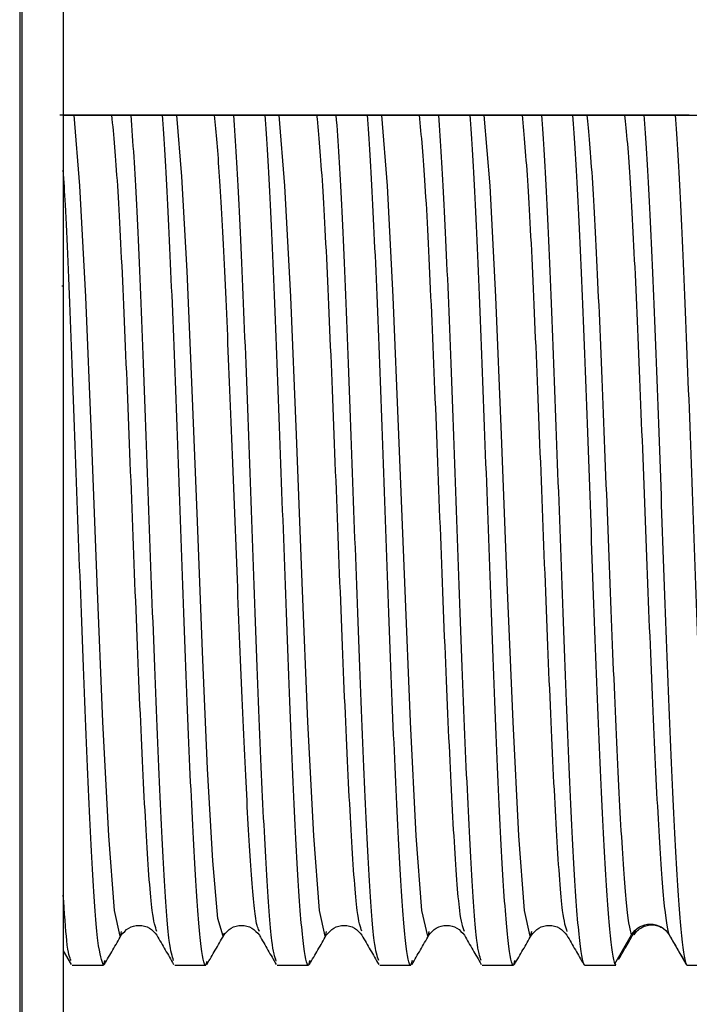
# Model space of a CAD drawing. Header units: millimetres. Extents: x 0 to 420, y 0 to 297.
# Tile 39 of 87: x 252.76 to 255.06, y 144.16 to 147.55. Entities that reach past the tile are written whole.
import ezdxf

# ---------------------------------------------------------------- set-up
doc = ezdxf.new("R2010")
doc.units = ezdxf.units.MM
doc.linetypes.add('SLD-Solido', pattern=[0])

msp = doc.modelspace()

# ---------------------------------------------------------------- linework, layer by layer
at = {"color": 7, "linetype": 'SLD-Solido', "lineweight": 25}
for p, q in [((252.7589, 176.9911), (252.7589, 126.2604)), ((252.7659, 176.994), (252.7659, 126.6568)), ((252.9091, 176.0068), (252.9091, 126.6568)), ((253.0891, 147.2185), (253.1965, 147.2185)), ((253.2504, 147.2185), (253.143, 147.2185)), ((253.4419, 147.2185), (253.5493, 147.2185)), ((253.6032, 147.2185), (253.4958, 147.2185)), ((253.7947, 147.2185), (253.9021, 147.2185)), ((253.9559, 147.2185), (253.8485, 147.2185)), ((254.1474, 147.2185), (254.2548, 147.2185)), ((254.3087, 147.2185), (254.2013, 147.2185)), ((254.5002, 147.2185), (254.6076, 147.2185)), ((254.6615, 147.2185), (254.5541, 147.2185)), ((254.853, 147.2185), (254.9604, 147.2185)), ((255.0143, 147.2185), (254.9069, 147.2185)), ((252.9041, 146.6312), (252.9091, 146.6312)), ((254.8064, 144.2985), (254.8641, 144.3982)), ((254.9941, 144.3982), (255.0518, 144.2985)), ((252.9091, 144.3434), (252.9361, 144.2966)), ((252.9397, 144.2935), (253.0471, 144.2935)), ((253.0507, 144.3099), (253.0471, 144.2935)), ((253.2924, 144.2935), (253.3998, 144.2935)), ((253.4032, 144.3062), (253.3998, 144.2935)), ((253.6452, 144.2935), (253.7526, 144.2935)), ((253.7562, 144.3099), (253.7526, 144.2935)), ((253.998, 144.2935), (254.1054, 144.2935)), ((254.109, 144.31), (254.1054, 144.2935)), ((254.3508, 144.2935), (254.4582, 144.2935)), ((254.4618, 144.31), (254.4582, 144.2935)), ((254.7035, 144.2935), (254.8109, 144.2935)), ((255.0563, 144.2935), (255.1637, 144.2935))]:
    msp.add_line(p, q, dxfattribs=at)
at = {"color": 7, "linetype": 'SLD-Solido', "lineweight": 25, "flags": 128}
for points in [[(253.1085, 144.4103), (253.1048, 144.3935), (253.085, 144.4825), (253.0652, 144.7388), (253.0454, 145.1308), (253.0257, 145.6103), (253.0059, 146.1184), (252.9861, 146.5928), (252.9663, 146.9752), (252.9465, 147.2184), (252.9465, 147.2184)], [(253.461, 144.4037), (253.4589, 144.3939), (253.4412, 144.4547), (253.4235, 144.653), (253.4057, 144.969), (253.388, 145.3716), (253.3703, 145.8208), (253.3525, 146.2722), (253.3348, 146.6813), (253.317, 147.0074), (253.2993, 147.2184), (253.2993, 147.2184)], [(253.8141, 144.4103), (253.8103, 144.3935), (253.7906, 144.4826), (253.7708, 144.7388), (253.751, 145.1308), (253.7312, 145.6103), (253.7114, 146.1184), (253.6916, 146.5928), (253.6719, 146.9751), (253.6521, 147.2184), (253.6521, 147.2184)], [(254.1669, 144.4104), (254.1631, 144.3935), (254.1433, 144.4825), (254.1236, 144.7388), (254.1038, 145.1308), (254.084, 145.6103), (254.0642, 146.1184), (254.0444, 146.5928), (254.0247, 146.9752), (254.0049, 147.2185), (254.0049, 147.2185)], [(254.5197, 144.4104), (254.5159, 144.3935), (254.4961, 144.4826), (254.4763, 144.7388), (254.4565, 145.1308), (254.4368, 145.6103), (254.417, 146.1184), (254.3972, 146.5928), (254.3774, 146.9751), (254.3576, 147.2184), (254.3576, 147.2184)]]:
    msp.add_lwpolyline(points, dxfattribs=at)
at = {"color": 7, "linetype": 'SLD-Solido', "lineweight": 25}
for points, knots in [([(252.9465, 147.2184), (252.9433, 147.2184), (252.9367, 147.2184), (252.925, 147.2184), (252.9142, 147.2184), (252.9061, 147.2184), (252.9019, 147.2184), (252.8997, 147.2184), (252.8986, 147.2184), (252.898, 147.2185), (252.8977, 147.2184), (252.8976, 147.2184), (252.8976, 147.2184), (252.8976, 147.2184)], [0, 0, 0, 0, 0.248539, 0.500026, 0.750034, 0.875038, 0.937538, 0.968788, 0.984413, 0.996046, 0.998995, 0.999755, 1, 1, 1, 1]), ([(252.9103, 147.2184), (252.9133, 147.2184), (252.9195, 147.2184), (252.9312, 147.2184), (252.9432, 147.2184), (252.9546, 147.2184), (252.9655, 147.2184), (252.9778, 147.2184), (252.9904, 147.2184), (253.0009, 147.2184), (253.0094, 147.2184), (253.0167, 147.2184), (253.0251, 147.2184), (253.0337, 147.2184), (253.038, 147.2184), (253.0402, 147.2184)], [0, 0, 0, 0, 0.125173, 0.250295, 0.340278, 0.408162, 0.462249, 0.500116, 0.533743, 0.578016, 0.639085, 0.689278, 0.749707, 0.874818, 1, 1, 1, 1]), ([(253.0764, 147.2184), (253.0734, 147.2184), (253.0673, 147.2185), (253.0528, 147.2185), (253.0372, 147.2183), (253.0143, 147.2185), (252.9962, 147.2184), (252.9858, 147.2184), (252.9774, 147.2185), (252.97, 147.2185), (252.9616, 147.2185), (252.953, 147.2185), (252.9487, 147.2184), (252.9465, 147.2184)], [0, 0, 0, 0, 0.125434, 0.250805, 0.413192, 0.499079, 0.532849, 0.577233, 0.638355, 0.688656, 0.749201, 0.87456, 1, 1, 1, 1]), ([(253.0402, 147.2184), (253.0469, 147.2184), (253.0605, 147.2184), (253.0795, 147.2184), (253.0891, 147.2185)], [0, 0, 0, 0, 0.493669, 1, 1, 1, 1]), ([(253.2309, 144.4104), (253.2256, 144.4256), (253.2137, 144.4594), (253.1951, 144.719), (253.1754, 145.115), (253.1556, 145.6055), (253.1358, 146.1247), (253.116, 146.6064), (253.0962, 147.0065), (253.083, 147.1478), (253.0764, 147.2184)], [0, 0, 0, 0, 0.103657, 0.231707, 0.359756, 0.487805, 0.615854, 0.743903, 0.871952, 1, 1, 1, 1]), ([(253.143, 147.2184), (253.1426, 147.2184), (253.1418, 147.2184), (253.1402, 147.2184), (253.1375, 147.2184), (253.1321, 147.2184), (253.1216, 147.2184), (253.1013, 147.2184), (253.0864, 147.2184), (253.0765, 147.2184)], [0, 0, 0, 0, 0.015576, 0.031201, 0.062452, 0.124955, 0.249964, 0.499981, 1, 1, 1, 1]), ([(253.2888, 144.31), (253.2838, 144.3244), (253.2725, 144.3566), (253.2551, 144.6046), (253.2364, 144.9872), (253.2177, 145.4684), (253.199, 145.9903), (253.1803, 146.4934), (253.1617, 146.9361), (253.1492, 147.1243), (253.143, 147.2185)], [0, 0, 0, 0, 0.103155, 0.231276, 0.359397, 0.487517, 0.615638, 0.743759, 0.871879, 1, 1, 1, 1]), ([(253.1965, 147.2184), (253.1967, 147.2184), (253.197, 147.2184), (253.1978, 147.2184), (253.1992, 147.2184), (253.202, 147.2184), (253.2074, 147.2184), (253.2179, 147.2184), (253.2382, 147.2184), (253.2531, 147.2184), (253.263, 147.2185)], [0, 0, 0, 0, 0.005908, 0.01557, 0.031195, 0.062445, 0.124945, 0.249945, 0.499948, 1, 1, 1, 1]), ([(253.3998, 144.2935), (253.3936, 144.2935), (253.3874, 144.3223), (253.3749, 144.4346), (253.3687, 144.518), (253.3562, 144.7303), (253.35, 144.8591), (253.3376, 145.1481), (253.3313, 145.3082), (253.3189, 145.6422), (253.3127, 145.816), (253.3002, 146.1583), (253.294, 146.3268), (253.2815, 146.6399), (253.2753, 146.7846), (253.2628, 147.0342), (253.2566, 147.1391), (253.2504, 147.2185)], [0, 0, 0, 0, 0.125, 0.125, 0.25, 0.25, 0.375, 0.375, 0.5, 0.5, 0.625, 0.625, 0.75, 0.75, 0.875, 0.875, 1, 1, 1, 1]), ([(253.2993, 147.2184), (253.2961, 147.2184), (253.2895, 147.2184), (253.2776, 147.2185), (253.2648, 147.2182), (253.2551, 147.2184), (253.2504, 147.2184)], [0, 0, 0, 0, 0.248755, 0.500088, 0.760565, 1, 1, 1, 1]), ([(253.263, 147.2185), (253.2666, 147.2184), (253.2729, 147.2184), (253.2847, 147.2185), (253.296, 147.2184), (253.3074, 147.2184), (253.3183, 147.2184), (253.3306, 147.2184), (253.3432, 147.2184), (253.3537, 147.2184), (253.3621, 147.2184), (253.3695, 147.2184), (253.3772, 147.2184), (253.386, 147.2184), (253.3904, 147.2184), (253.3929, 147.2185)], [0, 0, 0, 0, 0.143359, 0.250283, 0.340267, 0.40816, 0.462247, 0.500118, 0.533743, 0.578019, 0.639096, 0.689283, 0.749724, 0.855897, 1, 1, 1, 1]), ([(253.4292, 147.2184), (253.4262, 147.2184), (253.42, 147.2184), (253.4056, 147.2184), (253.39, 147.2182), (253.3671, 147.2184), (253.349, 147.2183), (253.3386, 147.2184), (253.3301, 147.2184), (253.3228, 147.2184), (253.3144, 147.2184), (253.3058, 147.2185), (253.3015, 147.2184), (253.2993, 147.2184)], [0, 0, 0, 0, 0.125429, 0.250808, 0.413198, 0.499078, 0.532845, 0.577225, 0.638346, 0.688648, 0.749196, 0.874564, 1, 1, 1, 1]), ([(253.3929, 147.2185), (253.3962, 147.2185), (253.4028, 147.2184), (253.4145, 147.2184), (253.4253, 147.2184), (253.4334, 147.2184), (253.4376, 147.2184), (253.4397, 147.2184), (253.4408, 147.2184), (253.4415, 147.2184), (253.4418, 147.2184), (253.4419, 147.2184)], [0, 0, 0, 0, 0.248575, 0.500065, 0.75006, 0.875057, 0.937556, 0.968804, 0.984429, 0.994077, 1, 1, 1, 1]), ([(253.4958, 147.2184), (253.4954, 147.2184), (253.4946, 147.2184), (253.493, 147.2184), (253.4903, 147.2184), (253.4849, 147.2184), (253.4744, 147.2184), (253.4541, 147.2184), (253.4392, 147.2184), (253.4292, 147.2184)], [0, 0, 0, 0, 0.015587, 0.031209, 0.062454, 0.124945, 0.249932, 0.499924, 1, 1, 1, 1]), ([(253.5841, 144.4102), (253.5798, 144.4188), (253.5695, 144.4392), (253.5534, 144.6361), (253.5356, 144.9535), (253.5179, 145.3639), (253.5002, 145.8202), (253.4824, 146.2799), (253.4647, 146.6936), (253.447, 147.0331), (253.4351, 147.1567), (253.4292, 147.2184)], [0, 0, 0, 0, 0.083885, 0.198403, 0.312921, 0.427436, 0.54195, 0.656461, 0.770973, 0.885485, 1, 1, 1, 1]), ([(253.642, 144.3083), (253.6368, 144.3229), (253.6254, 144.3552), (253.6078, 144.6045), (253.5892, 144.9872), (253.5705, 145.4684), (253.5518, 145.9903), (253.5331, 146.4934), (253.5144, 146.9361), (253.502, 147.1243), (253.4958, 147.2185)], [0, 0, 0, 0, 0.105526, 0.233308, 0.36109, 0.488872, 0.616654, 0.744436, 0.872218, 1, 1, 1, 1]), ([(253.5493, 147.2184), (253.5493, 147.2184), (253.5493, 147.2184), (253.5494, 147.2184), (253.5498, 147.2185), (253.5506, 147.2184), (253.552, 147.2184), (253.5547, 147.2184), (253.5601, 147.2184), (253.5707, 147.2184), (253.591, 147.2184), (253.6059, 147.2184), (253.6158, 147.2184)], [0, 0, 0, 0, 0.000242, 0.000985, 0.003918, 0.0156, 0.031223, 0.06247, 0.124966, 0.249965, 0.499977, 1, 1, 1, 1]), ([(253.7526, 144.2935), (253.7464, 144.2935), (253.7402, 144.3223), (253.7277, 144.4346), (253.7215, 144.518), (253.709, 144.7303), (253.7028, 144.8591), (253.6903, 145.1481), (253.6841, 145.3082), (253.6717, 145.6422), (253.6654, 145.816), (253.653, 146.1583), (253.6468, 146.3268), (253.6343, 146.6399), (253.6281, 146.7846), (253.6156, 147.0342), (253.6094, 147.1391), (253.6032, 147.2185)], [0, 0, 0, 0, 0.125, 0.125, 0.25, 0.25, 0.375, 0.375, 0.5, 0.5, 0.625, 0.625, 0.75, 0.75, 0.875, 0.875, 1, 1, 1, 1]), ([(253.6521, 147.2184), (253.6454, 147.2184), (253.6318, 147.2184), (253.6128, 147.2184), (253.6032, 147.2184)], [0, 0, 0, 0, 0.4937248, 1, 1, 1, 1]), ([(253.6158, 147.2184), (253.6189, 147.2184), (253.625, 147.2184), (253.6367, 147.2184), (253.6488, 147.2184), (253.6602, 147.2184), (253.6711, 147.2184), (253.6833, 147.2185), (253.696, 147.2184), (253.7065, 147.2184), (253.7149, 147.2184), (253.7223, 147.2184), (253.7307, 147.2184), (253.7392, 147.2185), (253.7436, 147.2184), (253.7457, 147.2184)], [0, 0, 0, 0, 0.125177, 0.250294, 0.340275, 0.408159, 0.462247, 0.500117, 0.533746, 0.578021, 0.639091, 0.689282, 0.749709, 0.874815, 1, 1, 1, 1]), ([(253.782, 147.2184), (253.7789, 147.2184), (253.7728, 147.2184), (253.7584, 147.2185), (253.7427, 147.2182), (253.7198, 147.2185), (253.7018, 147.2184), (253.6914, 147.2184), (253.6829, 147.2184), (253.6756, 147.2184), (253.6672, 147.2184), (253.6586, 147.2184), (253.6543, 147.2184), (253.6521, 147.2184)], [0, 0, 0, 0, 0.125428, 0.250797, 0.413235, 0.499076, 0.532867, 0.577266, 0.638397, 0.68872, 0.749208, 0.874565, 1, 1, 1, 1]), ([(253.7457, 147.2184), (253.749, 147.2184), (253.7556, 147.2184), (253.7674, 147.2184), (253.7783, 147.2183), (253.7865, 147.2182), (253.7906, 147.2183), (253.7926, 147.2184), (253.7937, 147.2184), (253.7942, 147.2184), (253.7945, 147.2184), (253.7947, 147.2184)], [0, 0, 0, 0, 0.248522, 0.500031, 0.760537, 0.882928, 0.942139, 0.971248, 0.985677, 0.992861, 1, 1, 1, 1]), ([(253.8485, 147.2184), (253.8361, 147.2184), (253.8116, 147.2184), (253.7918, 147.2184), (253.782, 147.2184)], [0, 0, 0, 0, 0.506645, 1, 1, 1, 1]), ([(253.9365, 144.4105), (253.9311, 144.4256), (253.9192, 144.4594), (253.9007, 144.719), (253.8809, 145.115), (253.8611, 145.6055), (253.8413, 146.1247), (253.8216, 146.6064), (253.8018, 147.0065), (253.7886, 147.1478), (253.782, 147.2184)], [0, 0, 0, 0, 0.103668, 0.231716, 0.359763, 0.487811, 0.615858, 0.743906, 0.871953, 1, 1, 1, 1]), ([(253.9943, 144.31), (253.9893, 144.3244), (253.9781, 144.3566), (253.9606, 144.6046), (253.9419, 144.9872), (253.9233, 145.4684), (253.9046, 145.9903), (253.8859, 146.4934), (253.8672, 146.9361), (253.8548, 147.1243), (253.8485, 147.2185)], [0, 0, 0, 0, 0.103167, 0.231286, 0.359405, 0.487524, 0.615643, 0.743762, 0.871881, 1, 1, 1, 1]), ([(253.9021, 147.2184), (253.9021, 147.2184), (253.9021, 147.2184), (253.9021, 147.2184), (253.9022, 147.2185), (253.9026, 147.2184), (253.9033, 147.2185), (253.9048, 147.2184), (253.9075, 147.2185), (253.9129, 147.2184), (253.9235, 147.2185), (253.9438, 147.2184), (253.9587, 147.2184), (253.9686, 147.2184)], [0, 0, 0, 0, 0.000055, 0.000246, 0.000987, 0.003919, 0.015605, 0.031226, 0.062468, 0.124954, 0.249935, 0.499925, 1, 1, 1, 1]), ([(254.1054, 144.2935), (254.0992, 144.2935), (254.0929, 144.3223), (254.0805, 144.4346), (254.0743, 144.518), (254.0618, 144.7303), (254.0556, 144.8591), (254.0431, 145.1481), (254.0369, 145.3082), (254.0244, 145.6422), (254.0182, 145.816), (254.0058, 146.1583), (253.9995, 146.3268), (253.9871, 146.6399), (253.9808, 146.7846), (253.9684, 147.0342), (253.9622, 147.1391), (253.9559, 147.2185)], [0, 0, 0, 0, 0.125, 0.125, 0.25, 0.25, 0.375, 0.375, 0.5, 0.5, 0.625, 0.625, 0.75, 0.75, 0.875, 0.875, 1, 1, 1, 1]), ([(254.0049, 147.2185), (254.0016, 147.2184), (253.995, 147.2184), (253.9833, 147.2184), (253.9725, 147.2184), (253.9644, 147.2184), (253.9602, 147.2184), (253.9581, 147.2184), (253.9568, 147.2184), (253.9562, 147.2184), (253.9559, 147.2184)], [0, 0, 0, 0, 0.248562, 0.500047, 0.750051, 0.875054, 0.937555, 0.968806, 0.984431, 1, 1, 1, 1]), ([(253.9686, 147.2184), (253.9717, 147.2184), (253.9778, 147.2184), (253.9895, 147.2184), (254.0016, 147.2184), (254.013, 147.2184), (254.0239, 147.2184), (254.0361, 147.2184), (254.0488, 147.2183), (254.0592, 147.2184), (254.0677, 147.2184), (254.075, 147.2184), (254.0834, 147.2184), (254.092, 147.2184), (254.0963, 147.2184), (254.0985, 147.2184)], [0, 0, 0, 0, 0.125171, 0.250293, 0.340277, 0.408163, 0.46225, 0.500116, 0.533742, 0.578015, 0.639086, 0.689279, 0.74971, 0.874821, 1, 1, 1, 1]), ([(254.1348, 147.2185), (254.1312, 147.2184), (254.125, 147.2184), (254.1104, 147.2185), (254.0955, 147.2182), (254.0726, 147.2185), (254.0546, 147.2184), (254.0442, 147.2184), (254.0357, 147.2184), (254.0283, 147.2184), (254.0206, 147.2185), (254.0119, 147.2184), (254.0074, 147.2184), (254.0049, 147.2185)], [0, 0, 0, 0, 0.1438631, 0.2507981, 0.4131896, 0.4990796, 0.532847, 0.5772307, 0.6383572, 0.688652, 0.7492097, 0.855473, 1, 1, 1, 1]), ([(254.0985, 147.2184), (254.1018, 147.2184), (254.1083, 147.2184), (254.1202, 147.2185), (254.133, 147.2182), (254.1428, 147.2184), (254.1474, 147.2184)], [0, 0, 0, 0, 0.248692, 0.50009, 0.760599, 1, 1, 1, 1]), ([(254.2013, 147.2184), (254.2009, 147.2184), (254.2002, 147.2184), (254.1986, 147.2184), (254.1959, 147.2184), (254.1905, 147.2184), (254.1799, 147.2184), (254.1596, 147.2184), (254.1447, 147.2184), (254.1348, 147.2185)], [0, 0, 0, 0, 0.015568, 0.031193, 0.062445, 0.124948, 0.249954, 0.499965, 1, 1, 1, 1]), ([(254.2893, 144.4103), (254.2839, 144.4255), (254.272, 144.4593), (254.2535, 144.719), (254.2337, 145.115), (254.2139, 145.6055), (254.1941, 146.1247), (254.1743, 146.6065), (254.1546, 147.0065), (254.1414, 147.1478), (254.1348, 147.2185)], [0, 0, 0, 0, 0.103777, 0.231809, 0.359841, 0.487873, 0.615905, 0.743937, 0.871969, 1, 1, 1, 1]), ([(254.3471, 144.3099), (254.3421, 144.3243), (254.3309, 144.3565), (254.3134, 144.6046), (254.2947, 144.9872), (254.276, 145.4684), (254.2574, 145.9903), (254.2387, 146.4934), (254.22, 146.9361), (254.2075, 147.1243), (254.2013, 147.2185)], [0, 0, 0, 0, 0.103283, 0.231386, 0.359488, 0.487591, 0.615693, 0.743795, 0.871898, 1, 1, 1, 1]), ([(254.2548, 147.2184), (254.2552, 147.2184), (254.256, 147.2184), (254.2576, 147.2184), (254.2603, 147.2184), (254.2657, 147.2184), (254.2762, 147.2184), (254.2965, 147.2184), (254.3114, 147.2184), (254.3214, 147.2185)], [0, 0, 0, 0, 0.015569, 0.031195, 0.062446, 0.12495, 0.249958, 0.499972, 1, 1, 1, 1]), ([(254.4582, 144.2935), (254.4519, 144.2935), (254.4457, 144.3223), (254.4333, 144.4346), (254.427, 144.518), (254.4146, 144.7303), (254.4084, 144.8591), (254.3959, 145.1481), (254.3897, 145.3082), (254.3772, 145.6422), (254.371, 145.816), (254.3585, 146.1583), (254.3523, 146.3268), (254.3399, 146.6399), (254.3336, 146.7846), (254.3212, 147.0342), (254.3149, 147.1391), (254.3087, 147.2185)], [0, 0, 0, 0, 0.125, 0.125, 0.25, 0.25, 0.375, 0.375, 0.5, 0.5, 0.625, 0.625, 0.75, 0.75, 0.875, 0.875, 1, 1, 1, 1]), ([(254.3576, 147.2184), (254.3544, 147.2184), (254.3478, 147.2184), (254.3359, 147.2185), (254.3231, 147.2182), (254.3134, 147.2184), (254.3087, 147.2184)], [0, 0, 0, 0, 0.24864, 0.500087, 0.760606, 1, 1, 1, 1]), ([(254.3214, 147.2184), (254.325, 147.2184), (254.3312, 147.2184), (254.3431, 147.2185), (254.3543, 147.2184), (254.3657, 147.2184), (254.3766, 147.2184), (254.3889, 147.2185), (254.4015, 147.2184), (254.412, 147.2184), (254.4205, 147.2185), (254.4278, 147.2184), (254.4355, 147.2185), (254.4443, 147.2184), (254.4487, 147.2184), (254.4513, 147.2184)], [0, 0, 0, 0, 0.143981, 0.250247, 0.340114, 0.407836, 0.461917, 0.500089, 0.533476, 0.577763, 0.639194, 0.689424, 0.749762, 0.855549, 1, 1, 1, 1]), ([(254.4876, 147.2184), (254.4845, 147.2184), (254.4784, 147.2184), (254.4639, 147.2184), (254.4483, 147.2182), (254.4254, 147.2184), (254.4073, 147.2183), (254.3969, 147.2184), (254.3885, 147.2184), (254.3811, 147.2184), (254.3727, 147.2184), (254.3641, 147.2184), (254.3598, 147.2184), (254.3577, 147.2184)], [0, 0, 0, 0, 0.12543, 0.250811, 0.413198, 0.499078, 0.532845, 0.577225, 0.638344, 0.688645, 0.749192, 0.874562, 1, 1, 1, 1]), ([(254.4513, 147.2185), (254.4545, 147.2184), (254.4611, 147.2184), (254.4728, 147.2184), (254.4836, 147.2184), (254.4918, 147.2184), (254.4959, 147.2184), (254.4981, 147.2184), (254.4993, 147.2184), (254.4999, 147.2184), (254.5002, 147.2184)], [0, 0, 0, 0, 0.248555, 0.50004, 0.750047, 0.875052, 0.937554, 0.968804, 0.98443, 1, 1, 1, 1]), ([(254.5541, 147.2184), (254.5539, 147.2184), (254.5535, 147.2185), (254.5527, 147.2184), (254.5514, 147.2185), (254.5486, 147.2184), (254.5432, 147.2185), (254.5327, 147.2184), (254.5124, 147.2184), (254.4975, 147.2184), (254.4876, 147.2184)], [0, 0, 0, 0, 0.007797, 0.015607, 0.031227, 0.062468, 0.124952, 0.249933, 0.499925, 1, 1, 1, 1]), ([(254.4876, 147.2184), (254.4942, 147.1478), (254.5073, 147.0065), (254.5271, 146.6064), (254.5469, 146.1247), (254.5667, 145.6055), (254.5865, 145.115), (254.6063, 144.719), (254.6248, 144.4593), (254.6367, 144.4255), (254.6421, 144.4103)], [0, 0, 0, 0, 0.128027, 0.256054, 0.38408, 0.512107, 0.640133, 0.768159, 0.896185, 1, 1, 1, 1]), ([(254.5541, 147.2185), (254.5603, 147.1391), (254.5665, 147.0342), (254.579, 146.7846), (254.5852, 146.6399), (254.5977, 146.3268), (254.6039, 146.1583), (254.6164, 145.816), (254.6226, 145.6422), (254.635, 145.3082), (254.6413, 145.1481), (254.6537, 144.8591), (254.66, 144.7303), (254.6724, 144.518), (254.6786, 144.4346), (254.6911, 144.3223), (254.6973, 144.2935), (254.7035, 144.2935)], [0, 0, 0, 0, 0.125, 0.125, 0.25, 0.25, 0.375, 0.375, 0.5, 0.5, 0.625, 0.625, 0.75, 0.75, 0.875, 0.875, 1, 1, 1, 1]), ([(254.6076, 147.2185), (254.62, 147.2184), (254.6446, 147.2184), (254.6644, 147.2184), (254.6741, 147.2184)], [0, 0, 0, 0, 0.506713, 1, 1, 1, 1]), ([(254.6615, 147.2184), (254.6675, 147.1415), (254.6736, 147.0405), (254.6856, 146.8008), (254.6917, 146.6621), (254.7038, 146.3613), (254.7098, 146.1992), (254.7219, 145.8684), (254.7279, 145.6997), (254.74, 145.3729), (254.746, 145.2149), (254.7581, 144.926), (254.7641, 144.795), (254.7762, 144.5737), (254.7823, 144.4833), (254.7943, 144.3525), (254.8004, 144.312), (254.8064, 144.2985)], [0, 0, 0, 0, 0.125, 0.125, 0.25, 0.25, 0.375, 0.375, 0.5, 0.5, 0.625, 0.625, 0.75, 0.75, 0.875, 0.875, 1, 1, 1, 1]), ([(254.7104, 147.2184), (254.7072, 147.2184), (254.7006, 147.2184), (254.6887, 147.2185), (254.6759, 147.2182), (254.6662, 147.2183), (254.6615, 147.2184)], [0, 0, 0, 0, 0.248525, 0.5000283, 0.7605363, 1, 1, 1, 1]), ([(254.6742, 147.2184), (254.6772, 147.2184), (254.6834, 147.2184), (254.6951, 147.2184), (254.7071, 147.2184), (254.7185, 147.2184), (254.7294, 147.2184), (254.7417, 147.2184), (254.7543, 147.2184), (254.7648, 147.2184), (254.7732, 147.2184), (254.7806, 147.2184), (254.789, 147.2184), (254.7976, 147.2184), (254.8019, 147.2184), (254.8041, 147.2184)], [0, 0, 0, 0, 0.125176, 0.250297, 0.340278, 0.408161, 0.462248, 0.500116, 0.533744, 0.578018, 0.639087, 0.689278, 0.749706, 0.874815, 1, 1, 1, 1]), ([(254.8403, 147.2184), (254.8373, 147.2184), (254.8312, 147.2184), (254.8167, 147.2185), (254.8011, 147.2183), (254.7782, 147.2185), (254.7601, 147.2184), (254.7497, 147.2184), (254.7412, 147.2185), (254.7339, 147.2184), (254.7255, 147.2184), (254.7169, 147.2185), (254.7126, 147.2184), (254.7104, 147.2184)], [0, 0, 0, 0, 0.125437, 0.250811, 0.413193, 0.499079, 0.532849, 0.577231, 0.63835, 0.68865, 0.749194, 0.874556, 1, 1, 1, 1]), ([(254.7104, 147.2184), (254.7168, 147.1659), (254.7232, 147.0864), (254.736, 146.8821), (254.7425, 146.7576), (254.7553, 146.4778), (254.7617, 146.3228), (254.7745, 146), (254.7809, 145.8324), (254.7937, 145.504), (254.8001, 145.3433), (254.8129, 145.0474), (254.8193, 144.9122), (254.8321, 144.6831), (254.8385, 144.5891), (254.8513, 144.4534), (254.8577, 144.4115), (254.8641, 144.3982)], [0, 0, 0, 0, 0.125, 0.125, 0.25, 0.25, 0.375, 0.375, 0.5, 0.5, 0.625, 0.625, 0.75, 0.75, 0.875, 0.875, 1, 1, 1, 1]), ([(254.8041, 147.2184), (254.8108, 147.2184), (254.8244, 147.2184), (254.8434, 147.2184), (254.853, 147.2185)], [0, 0, 0, 0, 0.493659, 1, 1, 1, 1]), ([(254.8403, 147.2184), (254.8467, 147.1659), (254.8532, 147.0864), (254.866, 146.8821), (254.8724, 146.7576), (254.8852, 146.4778), (254.8916, 146.3228), (254.9044, 146), (254.9108, 145.8324), (254.9236, 145.504), (254.93, 145.3433), (254.9428, 145.0474), (254.9492, 144.9122), (254.962, 144.6831), (254.9684, 144.5891), (254.9812, 144.4534), (254.9876, 144.4115), (254.9941, 144.3982)], [0, 0, 0, 0, 0.125, 0.125, 0.25, 0.25, 0.375, 0.375, 0.5, 0.5, 0.625, 0.625, 0.75, 0.75, 0.875, 0.875, 1, 1, 1, 1]), ([(254.9069, 147.2184), (254.9065, 147.2184), (254.9057, 147.2184), (254.9041, 147.2184), (254.9014, 147.2184), (254.896, 147.2184), (254.8855, 147.2184), (254.8652, 147.2184), (254.8503, 147.2184), (254.8403, 147.2184)], [0, 0, 0, 0, 0.015593, 0.031217, 0.062465, 0.124964, 0.249967, 0.499982, 1, 1, 1, 1]), ([(254.9069, 147.2185), (254.9129, 147.1415), (254.9189, 147.0405), (254.931, 146.8008), (254.9371, 146.6621), (254.9491, 146.3613), (254.9552, 146.1992), (254.9673, 145.8684), (254.9733, 145.6996), (254.9854, 145.3729), (254.9914, 145.2149), (255.0035, 144.9259), (255.0095, 144.795), (255.0216, 144.5737), (255.0276, 144.4833), (255.0397, 144.3524), (255.0457, 144.312), (255.0518, 144.2985)], [0, 0, 0, 0, 0.125, 0.125, 0.25, 0.25, 0.375, 0.375, 0.5, 0.5, 0.625, 0.625, 0.75, 0.75, 0.875, 0.875, 1, 1, 1, 1]), ([(254.9604, 147.2184), (254.9608, 147.2184), (254.9616, 147.2184), (254.9631, 147.2184), (254.9659, 147.2184), (254.9712, 147.2184), (254.9818, 147.2184), (255.0021, 147.2184), (255.017, 147.2184), (255.0269, 147.2184)], [0, 0, 0, 0, 0.015581, 0.031204, 0.0624507, 0.1249437, 0.2499342, 0.4999276, 1, 1, 1, 1]), ([(255.0632, 147.2185), (255.0599, 147.2185), (255.0534, 147.2185), (255.0417, 147.2184), (255.0309, 147.2184), (255.0227, 147.2184), (255.0185, 147.2184), (255.0164, 147.2184), (255.0153, 147.2184), (255.0146, 147.2185), (255.0144, 147.2184), (255.0143, 147.2184), (255.0143, 147.2184), (255.0143, 147.2184)], [0, 0, 0, 0, 0.248612, 0.500069, 0.750057, 0.875049, 0.937544, 0.968792, 0.984416, 0.996045, 0.998995, 0.999755, 1, 1, 1, 1]), ([(255.0143, 147.2184), (255.0205, 147.139), (255.0267, 147.0342), (255.0392, 146.7845), (255.0454, 146.6399), (255.0579, 146.3267), (255.0641, 146.1583), (255.0765, 145.816), (255.0828, 145.6422), (255.0952, 145.3082), (255.1015, 145.1481), (255.1139, 144.8592), (255.1201, 144.7303), (255.1326, 144.518), (255.1388, 144.4347), (255.1513, 144.3223), (255.1575, 144.2935), (255.1637, 144.2935)], [0, 0, 0, 0, 0.125, 0.125, 0.25, 0.25, 0.375, 0.375, 0.5, 0.5, 0.625, 0.625, 0.75, 0.75, 0.875, 0.875, 1, 1, 1, 1]), ([(255.0269, 147.2184), (255.03, 147.2184), (255.0362, 147.2185), (255.0478, 147.2184), (255.0599, 147.2184), (255.0713, 147.2184), (255.0822, 147.2184), (255.0945, 147.2184), (255.1071, 147.2184), (255.1176, 147.2184), (255.126, 147.2184), (255.1334, 147.2184), (255.1418, 147.2184), (255.1503, 147.2185), (255.1547, 147.2184), (255.1568, 147.2184)], [0, 0, 0, 0, 0.12517, 0.25029, 0.340275, 0.408162, 0.46225, 0.500117, 0.533742, 0.578016, 0.639088, 0.689282, 0.749714, 0.874823, 1, 1, 1, 1]), ([(253.0471, 144.2935), (253.0408, 144.3101), (253.0284, 144.3435), (253.0097, 144.6035), (252.991, 144.9875), (252.9723, 145.4681), (252.9537, 145.9912), (252.935, 146.4899), (252.9201, 146.8553), (252.9115, 146.9912), (252.9091, 147.0291)], [0, 0, 0, 0, 0.135367, 0.270734, 0.406101, 0.541468, 0.676835, 0.812202, 0.947569, 1, 1, 1, 1]), ([(252.936, 144.31), (252.931, 144.3207), (252.922, 144.3401), (252.913, 144.4754), (252.9091, 144.5352)], [0, 0, 0, 0, 0.5581191, 1, 1, 1, 1]), ([(253.1086, 144.3968), (253.1163, 144.406), (253.1317, 144.4244), (253.1697, 144.4342), (253.2078, 144.4244), (253.2232, 144.406), (253.2309, 144.3967)], [0, 0, 0, 0, 0.2518305, 0.4999871, 0.748157, 1, 1, 1, 1]), ([(253.4614, 144.3968), (253.4691, 144.4061), (253.4845, 144.4244), (253.5225, 144.4343), (253.5606, 144.4244), (253.576, 144.406), (253.5837, 144.3968)], [0, 0, 0, 0, 0.251864, 0.500023, 0.748165, 1, 1, 1, 1]), ([(253.8141, 144.3968), (253.8218, 144.406), (253.8372, 144.4244), (253.8753, 144.4343), (253.9134, 144.4244), (253.9287, 144.406), (253.9365, 144.3968)], [0, 0, 0, 0, 0.251838, 0.499982, 0.748138, 1, 1, 1, 1]), ([(254.1669, 144.3967), (254.1746, 144.406), (254.19, 144.4244), (254.2281, 144.4342), (254.2662, 144.4244), (254.2815, 144.406), (254.2893, 144.3967)], [0, 0, 0, 0, 0.251836, 0.500003, 0.748166, 1, 1, 1, 1]), ([(254.5197, 144.3968), (254.5274, 144.406), (254.5428, 144.4244), (254.5809, 144.4343), (254.6189, 144.4244), (254.6343, 144.406), (254.642, 144.3968)], [0, 0, 0, 0, 0.25186, 0.500014, 0.748158, 1, 1, 1, 1]), ([(254.8733, 144.3985), (254.8769, 144.4035), (254.8841, 144.4136), (254.8997, 144.4246), (254.9174, 144.4316), (254.9364, 144.4337), (254.9543, 144.4309), (254.9645, 144.4257), (254.969, 144.4234)], [0, 0, 0, 0, 0.174655, 0.348648, 0.521719, 0.693498, 0.865282, 1, 1, 1, 1]), ([(253.0506, 144.2966), (253.0603, 144.3133), (253.0796, 144.3467), (253.0989, 144.3801), (253.1086, 144.3968)], [0, 0, 0, 0, 0.5000269, 1, 1, 1, 1]), ([(253.2309, 144.3968), (253.2405, 144.3801), (253.2599, 144.3467), (253.2792, 144.3133), (253.2888, 144.2966)], [0, 0, 0, 0, 0.499973, 1, 1, 1, 1]), ([(253.4031, 144.2961), (253.4128, 144.3128), (253.4321, 144.3462), (253.4514, 144.3796), (253.4611, 144.3963)], [0, 0, 0, 0, 0.500023, 1, 1, 1, 1]), ([(253.584, 144.3962), (253.5937, 144.3795), (253.613, 144.3461), (253.6323, 144.3127), (253.642, 144.296)], [0, 0, 0, 0, 0.499976, 1, 1, 1, 1]), ([(253.7562, 144.2966), (253.7658, 144.3133), (253.7852, 144.3467), (253.8045, 144.3801), (253.8141, 144.3968)], [0, 0, 0, 0, 0.500027, 1, 1, 1, 1]), ([(253.9364, 144.3969), (253.9461, 144.3802), (253.9654, 144.3467), (253.9847, 144.3133), (253.9944, 144.2966)], [0, 0, 0, 0, 0.499974, 1, 1, 1, 1]), ([(254.109, 144.2966), (254.1186, 144.3133), (254.138, 144.3467), (254.1573, 144.3801), (254.1669, 144.3968)], [0, 0, 0, 0, 0.5000267, 1, 1, 1, 1]), ([(254.2892, 144.3968), (254.2989, 144.3801), (254.3182, 144.3467), (254.3375, 144.3133), (254.3472, 144.2966)], [0, 0, 0, 0, 0.499973, 1, 1, 1, 1]), ([(254.4618, 144.2966), (254.4714, 144.3133), (254.4907, 144.3468), (254.5101, 144.3802), (254.5197, 144.3969)], [0, 0, 0, 0, 0.500026, 1, 1, 1, 1]), ([(254.642, 144.3968), (254.6517, 144.3801), (254.671, 144.3467), (254.6903, 144.3133), (254.7, 144.2966)], [0, 0, 0, 0, 0.4999735, 1, 1, 1, 1]), ([(254.8201, 144.3139), (254.8297, 144.3305), (254.849, 144.3635), (254.8683, 144.3966), (254.8779, 144.4131)], [0, 0, 0, 0, 0.500005, 1, 1, 1, 1]), ([(254.9948, 144.3967), (255.0045, 144.38), (255.0238, 144.3466), (255.0431, 144.3132), (255.0528, 144.2965)], [0, 0, 0, 0, 0.499975, 1, 1, 1, 1])]:
    msp.add_open_spline(points, degree=3, knots=knots, dxfattribs=at)
for points in [[(254.8641, 144.3982), (254.8772, 144.4208), (254.9291, 144.4503), (254.981, 144.4208), (254.9941, 144.3982)], [(254.8064, 144.2985), (254.8079, 144.2951), (254.8094, 144.2935), (254.8109, 144.2935)], [(255.0518, 144.2985), (255.0533, 144.2951), (255.0548, 144.2935), (255.0563, 144.2935)]]:
    msp.add_open_spline(points, degree=3, dxfattribs=at)

doc.saveas('drawing.dxf')
